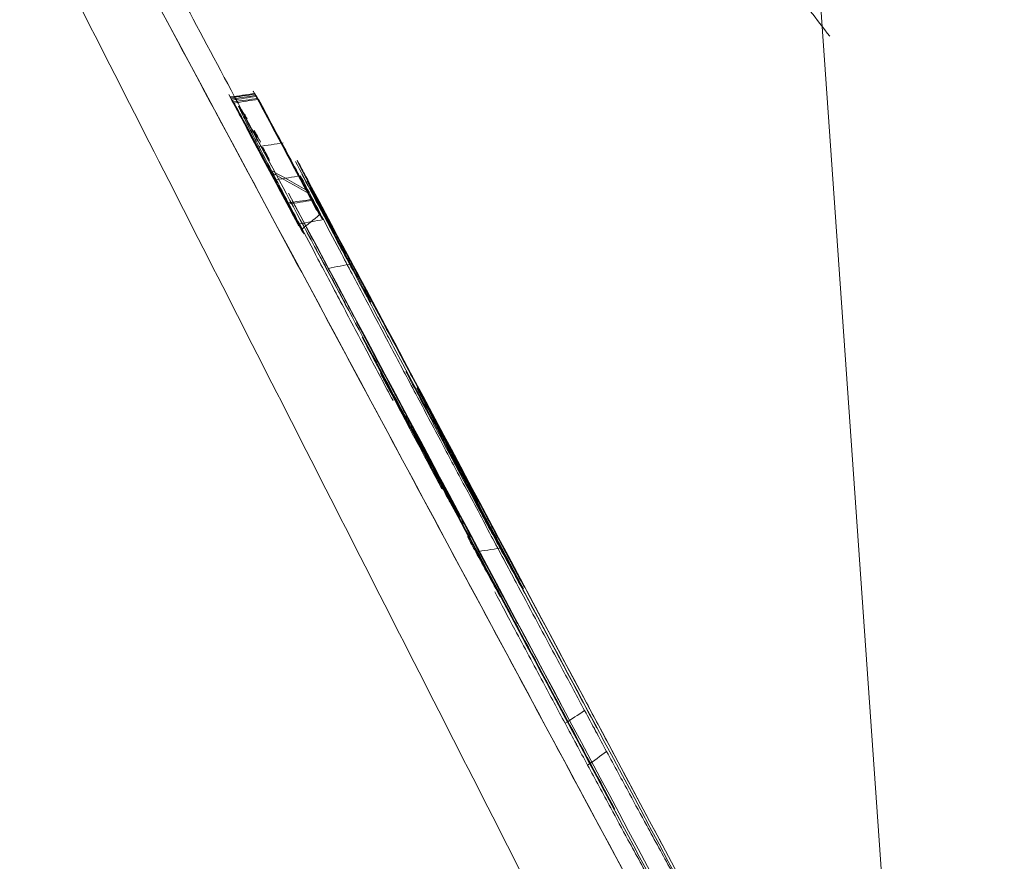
# Model space of a CAD drawing. Header units: millimetres. Extents: x -10 to 594, y 0 to 420.
# Tile 13 of 256: x 167.372 to 167.643, y 47.648 to 47.88. Entities that reach past the tile are written whole.
import ezdxf

# ---------------------------------------------------------------- set-up
doc = ezdxf.new("R2010")
doc.units = ezdxf.units.MM
doc.layers.add('1', color=7, linetype='Continuous', true_color=0xffffff)

msp = doc.modelspace()

# ---------------------------------------------------------------- linework, layer by layer
at = {"layer": '1', "color": 155, "linetype": 'Continuous', "lineweight": 18}
msp.add_line((167.52304, 48.88321), (167.62036, 47.49146), dxfattribs=at)
for points, knots in [([(167.91469, 46.95063), (167.91377, 46.95233), (167.85232, 47.06525), (167.67281, 47.39588), (167.35797, 47.98132), (167.08301, 48.49605), (166.94281, 48.75943), (166.87326, 48.89025)], [0, 0, 0, 0, 0.005099, 0.336733, 0.668366, 0.834183, 1, 1, 1, 1]), ([(166.87326, 48.89025), (166.87408, 48.88872), (166.87572, 48.88564), (166.87817, 48.88102), (166.88062, 48.87641), (166.88308, 48.8718), (166.88553, 48.86718), (166.88798, 48.86257), (166.89044, 48.85795), (166.89289, 48.85334), (166.89534, 48.84872), (166.8978, 48.84411), (166.90025, 48.83949), (166.90271, 48.83488), (166.90516, 48.83026), (166.90761, 48.82565), (166.91007, 48.82103), (166.91252, 48.81642), (166.91498, 48.8118), (166.91743, 48.80719), (166.91989, 48.80257), (166.92234, 48.79796), (166.9248, 48.79334), (166.92725, 48.78872), (166.92971, 48.78411), (166.93217, 48.77949), (166.93462, 48.77488), (166.93708, 48.77026), (166.93953, 48.76564), (166.94199, 48.76103), (166.94445, 48.75641), (166.9469, 48.75179), (166.94936, 48.74717), (166.95182, 48.74256), (166.95428, 48.73794), (166.95673, 48.73332), (166.95919, 48.7287), (166.96165, 48.72409), (166.96411, 48.71947), (166.96657, 48.71485), (166.96902, 48.71023), (166.97148, 48.70561), (166.97394, 48.70099), (166.9764, 48.69637), (166.97886, 48.69175), (166.98132, 48.68713), (166.98378, 48.68251), (166.98624, 48.67789), (166.9887, 48.67327), (166.99116, 48.66865), (166.99362, 48.66403), (166.99608, 48.65941), (166.99854, 48.65479), (167.001, 48.65017), (167.00346, 48.64555), (167.00592, 48.64093), (167.00838, 48.63631), (167.01084, 48.63169), (167.01331, 48.62706), (167.01577, 48.62244), (167.01823, 48.61782), (167.02069, 48.6132), (167.02316, 48.60857), (167.02562, 48.60395), (167.02808, 48.59933), (167.03055, 48.5947), (167.03301, 48.59008), (167.03547, 48.58546), (167.03794, 48.58083), (167.0404, 48.57621), (167.04287, 48.57158), (167.04533, 48.56696), (167.0478, 48.56233), (167.05026, 48.55771), (167.05273, 48.55308), (167.05519, 48.54845), (167.05766, 48.54383), (167.06012, 48.5392), (167.06259, 48.53457), (167.06506, 48.52995), (167.06752, 48.52532), (167.06999, 48.52069), (167.07246, 48.51607), (167.07493, 48.51144), (167.07739, 48.50681), (167.07986, 48.50218), (167.09545, 48.47294), (167.12407, 48.4193), (167.16543, 48.3418), (167.20646, 48.26502), (167.24713, 48.18894), (167.29079, 48.10735), (167.33719, 48.02071), (167.38603, 47.92961), (167.43395, 47.84032), (167.48085, 47.75304), (167.52653, 47.6681), (167.57079, 47.58591), (167.61351, 47.50665), (167.65463, 47.43045), (167.69404, 47.35751), (167.73161, 47.28804), (167.76726, 47.22218), (167.80461, 47.15326), (167.84259, 47.08326), (167.87982, 47.01473), (167.90273, 46.9726), (167.91377, 46.95232), (167.91469, 46.95062)], [0, 0, 0, 0, 0.001907, 0.003815, 0.005723, 0.00763, 0.009538, 0.011446, 0.013354, 0.015262, 0.01717, 0.019078, 0.020987, 0.022896, 0.024804, 0.026713, 0.028623, 0.030532, 0.032442, 0.034351, 0.036261, 0.038172, 0.040082, 0.041993, 0.043904, 0.045816, 0.047727, 0.04964, 0.051552, 0.053465, 0.055378, 0.057291, 0.059205, 0.061119, 0.063034, 0.064949, 0.066864, 0.06878, 0.070696, 0.072613, 0.07453, 0.076447, 0.078365, 0.080284, 0.082203, 0.084123, 0.086043, 0.087964, 0.089885, 0.091806, 0.093729, 0.095652, 0.097575, 0.099499, 0.101424, 0.103349, 0.105275, 0.107202, 0.109129, 0.111057, 0.112985, 0.114915, 0.116845, 0.118775, 0.120707, 0.122639, 0.124571, 0.126505, 0.128439, 0.130374, 0.13231, 0.134247, 0.136184, 0.138123, 0.140062, 0.142002, 0.143942, 0.145884, 0.147826, 0.14977, 0.151714, 0.153659, 0.155605, 0.157552, 0.1595, 0.161448, 0.163398, 0.196449, 0.229487, 0.26256, 0.295714, 0.328996, 0.370679, 0.412403, 0.454251, 0.496303, 0.538378, 0.580303, 0.622154, 0.664008, 0.705799, 0.747456, 0.789057, 0.830682, 0.885928, 0.940622, 0.994984, 1, 1, 1, 1]), ([(166.39744, 48.66296), (166.46995, 48.52637), (166.6159, 48.25177), (166.90109, 47.71673), (167.22532, 47.1118), (167.49771, 46.60764), (167.56409, 46.48559), (167.56409, 46.48559)], [0, 0, 0, 0, 0.125, 0.25, 0.5, 0.75, 1, 1, 1, 1]), ([(167.56409, 46.48559), (167.56409, 46.48559), (167.49771, 46.60764), (167.22532, 47.1118), (166.90109, 47.71673), (166.6159, 48.25177), (166.46995, 48.52637), (166.39744, 48.66296)], [0, 0, 0, 0, 0.25, 0.5, 0.75, 0.875, 1, 1, 1, 1]), ([(167.62635, 46.2982), (167.62635, 46.2982), (167.55369, 46.43138), (167.2569, 46.97937), (166.90516, 47.63447), (166.59654, 48.21269), (166.43875, 48.50919), (166.36039, 48.65663)], [0, 0, 0, 0, 0.25, 0.5, 0.75, 0.875, 1, 1, 1, 1]), ([(166.36039, 48.65663), (166.43875, 48.50919), (166.59654, 48.21269), (166.90516, 47.63447), (167.2569, 46.97937), (167.55369, 46.43138), (167.62635, 46.2982), (167.62635, 46.2982)], [0, 0, 0, 0, 0.125, 0.25, 0.5, 0.75, 1, 1, 1, 1]), ([(167.62094, 46.27928), (167.62094, 46.27928), (167.54779, 46.41321), (167.24902, 46.9642), (166.89493, 47.62285), (166.58423, 48.20421), (166.42537, 48.50233), (166.34648, 48.65057)], [0, 0, 0, 0, 0.25, 0.5, 0.75, 0.875, 1, 1, 1, 1]), ([(166.34648, 48.65057), (166.42537, 48.50233), (166.58423, 48.20421), (166.89493, 47.62285), (167.24902, 46.9642), (167.54764, 46.41349), (167.62083, 46.27948), (167.62094, 46.27928)], [0, 0, 0, 0, 0.125047, 0.250094, 0.500188, 0.750281, 1, 1, 1, 1]), ([(166.35393, 48.63656), (166.42419, 48.50467), (166.56557, 48.23958), (166.84153, 47.72347), (167.15461, 47.14095), (167.41672, 46.65681), (167.48039, 46.53991), (167.48039, 46.53991)], [0, 0, 0, 0, 0.125, 0.25, 0.5, 0.75, 1, 1, 1, 1]), ([(167.48039, 46.53991), (167.48039, 46.53991), (167.41672, 46.65681), (167.15461, 47.14095), (166.84153, 47.72347), (166.56557, 48.23958), (166.42419, 48.50467), (166.35393, 48.63656)], [0, 0, 0, 0, 0.25, 0.5, 0.75, 0.875, 1, 1, 1, 1]), ([(167.5252, 46.21151), (167.5252, 46.21151), (167.52527, 46.21138), (167.45133, 46.34555), (167.14894, 46.89786), (166.78953, 47.5594), (166.4735, 48.14416), (166.31174, 48.44425), (166.23136, 48.59352)], [0, 0, 0, 0, 0.0005, 0.250373, 0.500246, 0.75012, 0.875056, 1, 1, 1, 1]), ([(166.23137, 48.59353), (166.31174, 48.44427), (166.47349, 48.14419), (166.78952, 47.55944), (167.14893, 46.89788), (167.45133, 46.34556), (167.5252, 46.21152), (167.5252, 46.21152)], [0, 0, 0, 0, 0.124994, 0.249994, 0.499996, 0.749998, 1, 1, 1, 1]), ([(166.21097, 48.58206), (166.29099, 48.43376), (166.45202, 48.13567), (166.76654, 47.55492), (167.12398, 46.89826), (167.42439, 46.35047), (167.49771, 46.21762), (167.49771, 46.21762)], [0, 0, 0, 0, 0.125, 0.25, 0.5, 0.75, 1, 1, 1, 1]), ([(167.49771, 46.21762), (167.49771, 46.21762), (167.42439, 46.35047), (167.12398, 46.89826), (166.76654, 47.55492), (166.45202, 48.13567), (166.29099, 48.43376), (166.21097, 48.58206)], [0, 0, 0, 0, 0.25, 0.5, 0.75, 0.875, 1, 1, 1, 1]), ([(166.23865, 48.58002), (166.31003, 48.44757), (166.45359, 48.18146), (166.73353, 47.66371), (167.05052, 47.0801), (167.31522, 46.59594), (167.37938, 46.47921), (167.37938, 46.47921)], [0, 0, 0, 0, 0.125, 0.25, 0.5, 0.75, 1, 1, 1, 1]), ([(167.4511, 47.83328), (167.44922, 47.83681), (167.44444, 47.84577), (167.43967, 47.85473), (167.43677, 47.86016)], [0, 0, 0, 0, 0.394304, 1, 1, 1, 1]), ([(167.4511, 47.83328), (167.44867, 47.83786), (167.44398, 47.84668), (167.43929, 47.8555), (167.43703, 47.85975)], [0, 0, 0, 0, 0.518507, 1, 1, 1, 1]), ([(167.43029, 47.8588), (167.43272, 47.85422), (167.43623, 47.84763), (167.43973, 47.84104), (167.4408, 47.83903)], [0, 0, 0, 0, 0.694334, 1, 1, 1, 1]), ([(167.44135, 47.83818), (167.44024, 47.84026), (167.4366, 47.84705), (167.43297, 47.85385), (167.43044, 47.85857)], [0, 0, 0, 0, 0.305705, 1, 1, 1, 1]), ([(167.43064, 47.85827), (167.43316, 47.85353), (167.43674, 47.84683), (167.44031, 47.84013), (167.44135, 47.83818)], [0, 0, 0, 0, 0.708203, 1, 1, 1, 1]), ([(167.44987, 47.82227), (167.44671, 47.82821), (167.44037, 47.8401), (167.43403, 47.85199), (167.43085, 47.85793)], [0, 0, 0, 0, 0.499861, 1, 1, 1, 1]), ([(167.43116, 47.85746), (167.43377, 47.85256), (167.43872, 47.84329), (167.44366, 47.83402), (167.446, 47.82964)], [0, 0, 0, 0, 0.528094, 1, 1, 1, 1]), ([(167.44621, 47.82931), (167.44388, 47.83369), (167.43893, 47.84296), (167.43399, 47.85224), (167.43137, 47.85713)], [0, 0, 0, 0, 0.471905, 1, 1, 1, 1]), ([(167.43713, 47.8596), (167.43948, 47.85522), (167.44434, 47.84612), (167.44921, 47.83702), (167.45174, 47.83231)], [0, 0, 0, 0, 0.4815, 1, 1, 1, 1]), ([(167.45174, 47.83231), (167.44921, 47.83705), (167.44443, 47.84601), (167.43964, 47.85498), (167.43739, 47.8592)], [0, 0, 0, 0, 0.528871, 1, 1, 1, 1]), ([(167.43739, 47.8592), (167.44029, 47.85378), (167.44507, 47.84481), (167.44985, 47.83584), (167.45174, 47.83231)], [0, 0, 0, 0, 0.605314, 1, 1, 1, 1]), ([(167.43753, 47.85898), (167.44043, 47.85356), (167.44622, 47.8427), (167.45201, 47.83185), (167.4549, 47.82642)], [0, 0, 0, 0, 0.5, 1, 1, 1, 1]), ([(167.4549, 47.82642), (167.45201, 47.83185), (167.44622, 47.8427), (167.44043, 47.85356), (167.43753, 47.85898)], [0, 0, 0, 0, 0.5, 1, 1, 1, 1]), ([(167.45289, 47.83036), (167.45084, 47.8342), (167.4459, 47.84348), (167.44095, 47.85275), (167.43806, 47.85818)], [0, 0, 0, 0, 0.414702, 1, 1, 1, 1]), ([(167.43806, 47.85818), (167.44039, 47.8538), (167.44534, 47.84453), (167.45028, 47.83525), (167.45289, 47.83036)], [0, 0, 0, 0, 0.472085, 1, 1, 1, 1]), ([(167.4336, 47.85449), (167.43345, 47.85475), (167.43315, 47.85527), (167.43285, 47.85579), (167.43269, 47.85606)], [0, 0, 0, 0, 0.499981, 1, 1, 1, 1]), ([(167.43499, 47.85128), (167.43552, 47.85025), (167.43658, 47.8482), (167.43764, 47.84616), (167.43817, 47.84514)], [0, 0, 0, 0, 0.500046, 1, 1, 1, 1]), ([(167.43686, 47.84947), (167.43701, 47.84917), (167.43732, 47.84858), (167.43763, 47.84798), (167.43778, 47.84769)], [0, 0, 0, 0, 0.500058, 1, 1, 1, 1]), ([(167.44294, 47.83601), (167.44401, 47.83398), (167.44614, 47.82992), (167.44827, 47.82587), (167.44934, 47.82385)], [0, 0, 0, 0, 0.500088, 1, 1, 1, 1]), ([(167.6128, 47.52029), (167.58508, 47.57225), (167.52961, 47.67622), (167.47408, 47.78028), (167.4463, 47.83233)], [0, 0, 0, 0, 0.499983, 1, 1, 1, 1]), ([(167.44738, 47.83023), (167.45975, 47.80707), (167.48444, 47.7608), (167.50913, 47.71455), (167.52146, 47.69146)], [0, 0, 0, 0, 0.500564, 1, 1, 1, 1]), ([(167.52763, 47.69348), (167.51527, 47.71663), (167.49057, 47.76291), (167.46587, 47.8092), (167.45352, 47.83233)], [0, 0, 0, 0, 0.500353, 1, 1, 1, 1]), ([(167.45468, 47.82676), (167.45473, 47.82668), (167.45481, 47.82656), (167.45488, 47.82645), (167.4549, 47.82642)], [0, 0, 0, 0, 0.736747, 1, 1, 1, 1]), ([(167.46541, 47.79638), (167.46406, 47.79892), (167.46135, 47.804), (167.45863, 47.80907), (167.45727, 47.81161)], [0, 0, 0, 0, 0.499817, 1, 1, 1, 1]), ([(167.46381, 47.81293), (167.46516, 47.81042), (167.46783, 47.80542), (167.4705, 47.80043), (167.47183, 47.79794)], [0, 0, 0, 0, 0.50212, 1, 1, 1, 1]), ([(167.49573, 47.75161), (167.49669, 47.75012), (167.49767, 47.74862), (167.49846, 47.74741), (167.49858, 47.74723)], [0, 0, 0, 0, 0.844532, 1, 1, 1, 1]), ([(167.50468, 47.72119), (167.50355, 47.72325), (167.5013, 47.72736), (167.49903, 47.7315), (167.4979, 47.73357)], [0, 0, 0, 0, 0.500813, 1, 1, 1, 1]), ([(167.53396, 47.67861), (167.53295, 47.68048), (167.53094, 47.68424), (167.52892, 47.68799), (167.5279, 47.68989)], [0, 0, 0, 0, 0.496695, 1, 1, 1, 1]), ([(167.52251, 47.6864), (167.52354, 47.68448), (167.52561, 47.68063), (167.52767, 47.67679), (167.5287, 47.67487)], [0, 0, 0, 0, 0.500236, 1, 1, 1, 1])]:
    msp.add_open_spline(points, degree=3, knots=knots, dxfattribs=at)
for points, degree in [([(167.53622, 47.66275), (167.29249, 48.11912)], 1), ([(167.37414, 47.91274), (167.54721, 47.57307)], 1), ([(167.54721, 47.57307), (167.37414, 47.91274)], 1), ([(167.43703, 47.85975), (167.43479, 47.85944), (167.43254, 47.85912), (167.43029, 47.8588)], 3), ([(167.43662, 47.86038), (167.43952, 47.85496), (167.4453, 47.84411), (167.45109, 47.83326), (167.45398, 47.82783)], 3), ([(167.43677, 47.86016), (167.43672, 47.86023), (167.43667, 47.86031), (167.43662, 47.86038)], 3), ([(167.43703, 47.85975), (167.44172, 47.85093), (167.44641, 47.8421), (167.4511, 47.83328)], 3), ([(167.43713, 47.8596), (167.4371, 47.85965), (167.43707, 47.8597), (167.43703, 47.85975)], 3), ([(167.42987, 47.85945), (167.42994, 47.85934), (167.43002, 47.85922), (167.43009, 47.85911)], 3), ([(167.44888, 47.8238), (167.44254, 47.83568), (167.4362, 47.84757), (167.42987, 47.85945)], 3), ([(167.43009, 47.85911), (167.43366, 47.85241), (167.43723, 47.84572), (167.4408, 47.83903)], 3), ([(167.43029, 47.8588), (167.43034, 47.85872), (167.43039, 47.85864), (167.43044, 47.85857)], 3), ([(167.4408, 47.83903), (167.4373, 47.84562), (167.43379, 47.85221), (167.43029, 47.8588)], 3), ([(167.43044, 47.85857), (167.43267, 47.85891), (167.4349, 47.85926), (167.43713, 47.8596)], 3), ([(167.43044, 47.85857), (167.43408, 47.85177), (167.43771, 47.84497), (167.44135, 47.83818)], 3), ([(167.43063, 47.85827), (167.43071, 47.85816), (167.43078, 47.85805), (167.43085, 47.85793)], 3), ([(167.44135, 47.83818), (167.43778, 47.84488), (167.43421, 47.85157), (167.43063, 47.85827)], 3), ([(167.43739, 47.8592), (167.43514, 47.85889), (167.43289, 47.85858), (167.43064, 47.85827)], 3), ([(167.43085, 47.85793), (167.43308, 47.85828), (167.43531, 47.85863), (167.43753, 47.85898)], 3), ([(167.43085, 47.85793), (167.43719, 47.84604), (167.44353, 47.83416), (167.44987, 47.82227)], 3), ([(167.43792, 47.85839), (167.43567, 47.85808), (167.43341, 47.85777), (167.43116, 47.85746)], 3), ([(167.43116, 47.85746), (167.43123, 47.85735), (167.4313, 47.85724), (167.43137, 47.85713)], 3), ([(167.446, 47.82964), (167.44105, 47.83891), (167.43611, 47.84819), (167.43116, 47.85746)], 3), ([(167.43137, 47.85713), (167.4336, 47.85748), (167.43583, 47.85783), (167.43806, 47.85818)], 3), ([(167.43137, 47.85713), (167.43632, 47.84786), (167.44127, 47.83859), (167.44621, 47.82931)], 3), ([(167.45174, 47.83231), (167.44687, 47.8414), (167.442, 47.8505), (167.43713, 47.8596)], 3), ([(167.43258, 47.85623), (167.43262, 47.85617), (167.43266, 47.85612), (167.43269, 47.85606)], 3), ([(167.43273, 47.85583), (167.43268, 47.85596), (167.43263, 47.85609), (167.43258, 47.85623)], 3), ([(167.43259, 47.85623), (167.43264, 47.85609), (167.43268, 47.85596), (167.43273, 47.85583)], 3), ([(167.43269, 47.85606), (167.433, 47.85554), (167.4333, 47.85501), (167.4336, 47.8545)], 3), ([(167.43273, 47.85583), (167.43296, 47.85535), (167.43319, 47.85488), (167.43342, 47.85441)], 3), ([(167.43342, 47.85442), (167.43319, 47.85488), (167.43296, 47.85536), (167.43273, 47.85583)], 3), ([(167.43375, 47.85372), (167.43364, 47.85395), (167.43353, 47.85418), (167.43342, 47.85442)], 3), ([(167.4336, 47.8545), (167.43386, 47.85402), (167.43413, 47.85355), (167.4344, 47.85308)], 3), ([(167.4346, 47.85207), (167.43432, 47.85262), (167.43403, 47.85317), (167.43375, 47.85372)], 3), ([(167.43497, 47.85274), (167.43471, 47.85319), (167.43446, 47.85364), (167.4342, 47.85409)], 3), ([(167.4344, 47.85308), (167.43503, 47.85194), (167.43565, 47.8508), (167.43627, 47.84966)], 3), ([(167.43499, 47.85128), (167.43486, 47.85154), (167.43473, 47.85181), (167.4346, 47.85207)], 3), ([(167.43817, 47.84515), (167.43711, 47.84719), (167.43605, 47.84923), (167.43499, 47.85128)], 3), ([(167.43861, 47.84535), (167.43783, 47.84678), (167.43705, 47.84822), (167.43627, 47.84966)], 3), ([(167.43627, 47.84966), (167.43705, 47.84822), (167.43783, 47.84679), (167.43861, 47.84535)], 3), ([(167.43862, 47.84639), (167.43804, 47.84747), (167.43745, 47.84856), (167.43686, 47.84965)], 3), ([(167.43686, 47.84965), (167.43745, 47.84856), (167.43804, 47.84748), (167.43862, 47.84639)], 3), ([(167.43686, 47.84947), (167.43688, 47.84944), (167.4369, 47.84941), (167.43692, 47.84938)], 3), ([(167.43778, 47.84769), (167.43748, 47.84828), (167.43717, 47.84888), (167.43686, 47.84947)], 3), ([(167.44168, 47.85106), (167.44601, 47.84296), (167.45034, 47.83486), (167.45468, 47.82676)], 3), ([(167.45421, 47.82748), (167.45003, 47.83534), (167.44586, 47.8432), (167.44168, 47.85106)], 3), ([(167.43817, 47.84514), (167.4404, 47.84549), (167.44264, 47.84584), (167.44488, 47.84618)], 3), ([(167.43808, 47.84421), (167.44178, 47.83726), (167.44548, 47.8303), (167.44917, 47.82335)], 3), ([(167.44959, 47.82271), (167.44575, 47.82988), (167.44192, 47.83704), (167.43808, 47.84421)], 3), ([(167.44294, 47.83602), (167.44135, 47.83905), (167.43976, 47.8421), (167.43817, 47.84515)], 3), ([(167.43861, 47.84535), (167.43958, 47.84356), (167.44055, 47.84177), (167.44152, 47.83998)], 3), ([(167.44152, 47.83997), (167.44055, 47.84176), (167.43958, 47.84356), (167.43861, 47.84535)], 3), ([(167.44113, 47.84129), (167.44049, 47.84252), (167.43984, 47.84376), (167.43919, 47.84499)], 3), ([(167.4527, 47.8327), (167.4512, 47.83548), (167.4497, 47.83826), (167.44821, 47.84104)], 3), ([(167.44867, 47.84138), (167.44972, 47.83941), (167.45077, 47.83745), (167.45182, 47.83548)], 3), ([(167.45411, 47.83107), (167.4523, 47.83444), (167.45048, 47.83782), (167.44867, 47.84121)], 3), ([(167.45004, 47.83893), (167.44968, 47.83959), (167.44933, 47.84025), (167.44897, 47.84092)], 3), ([(167.4408, 47.83903), (167.44423, 47.83711), (167.44767, 47.8352), (167.4511, 47.83328)], 3), ([(167.44135, 47.83818), (167.44481, 47.83622), (167.44827, 47.83426), (167.45174, 47.83231)], 3), ([(167.45174, 47.83231), (167.44827, 47.83426), (167.44481, 47.83622), (167.44135, 47.83818)], 3), ([(167.45215, 47.83497), (167.45144, 47.83629), (167.45074, 47.83761), (167.45004, 47.83893)], 3), ([(167.44962, 47.83711), (167.44739, 47.83675), (167.44517, 47.83638), (167.44294, 47.83601)], 3), ([(167.44934, 47.82385), (167.44721, 47.8279), (167.44508, 47.83196), (167.44294, 47.83602)], 3), ([(167.45594, 47.82507), (167.45384, 47.82908), (167.45173, 47.8331), (167.44962, 47.83711)], 3), ([(167.44962, 47.8371), (167.45173, 47.83308), (167.45384, 47.82907), (167.45594, 47.82506)], 3), ([(167.45455, 47.82898), (167.45303, 47.83184), (167.45151, 47.83471), (167.44999, 47.83758)], 3), ([(167.48826, 47.76699), (167.47572, 47.79049), (167.46318, 47.81398), (167.45063, 47.83748)], 3), ([(167.45151, 47.8356), (167.45316, 47.83253), (167.45481, 47.82946), (167.45646, 47.82639)], 3), ([(167.45182, 47.83548), (167.45692, 47.82591), (167.46202, 47.81635), (167.46713, 47.80678)], 3), ([(167.45215, 47.83497), (167.50767, 47.73092), (167.56314, 47.62697), (167.61855, 47.5231)], 3), ([(167.61855, 47.5231), (167.56314, 47.62697), (167.50767, 47.73093), (167.45215, 47.83497)], 3), ([(167.45228, 47.83389), (167.45377, 47.83105), (167.45527, 47.82822), (167.45676, 47.82539)], 3), ([(167.45764, 47.8235), (167.456, 47.82657), (167.45435, 47.82964), (167.4527, 47.8327)], 3), ([(167.44575, 47.83002), (167.44583, 47.8299), (167.44591, 47.82977), (167.446, 47.82964)], 3), ([(167.44994, 47.82217), (167.44854, 47.82479), (167.44714, 47.82741), (167.44575, 47.83002)], 3), ([(167.446, 47.82964), (167.44825, 47.82995), (167.4505, 47.83026), (167.45275, 47.83057)], 3), ([(167.45289, 47.83036), (167.45067, 47.83001), (167.44844, 47.82966), (167.44621, 47.82931)], 3), ([(167.4463, 47.83233), (167.50186, 47.72823), (167.55736, 47.62421), (167.6128, 47.52029)], 3), ([(167.52145, 47.69146), (167.49678, 47.7377), (167.47208, 47.78396), (167.44738, 47.83023)], 3), ([(167.45251, 47.83095), (167.45335, 47.82937), (167.4542, 47.82778), (167.45504, 47.8262)], 3), ([(167.45275, 47.83057), (167.45267, 47.8307), (167.45259, 47.83082), (167.45251, 47.83095)], 3), ([(167.45314, 47.82998), (167.45306, 47.83011), (167.45298, 47.83023), (167.45289, 47.83036)], 3), ([(167.45567, 47.82524), (167.45482, 47.82682), (167.45398, 47.8284), (167.45314, 47.82998)], 3), ([(167.45352, 47.83233), (167.47823, 47.78603), (167.50294, 47.73975), (167.52763, 47.69348)], 3), ([(167.45789, 47.82401), (167.45663, 47.82636), (167.45537, 47.82871), (167.45411, 47.83107)], 3), ([(167.44621, 47.82931), (167.44629, 47.82919), (167.44637, 47.82907), (167.44645, 47.82895)], 3), ([(167.44645, 47.82895), (167.44784, 47.82633), (167.44924, 47.82371), (167.45064, 47.82109)], 3), ([(167.45398, 47.82783), (167.45406, 47.82771), (167.45414, 47.8276), (167.45421, 47.82748)], 3), ([(167.4612, 47.81644), (167.45898, 47.82061), (167.45677, 47.82479), (167.45455, 47.82898)], 3), ([(167.44934, 47.82385), (167.45154, 47.82425), (167.45374, 47.82466), (167.45594, 47.82507)], 3), ([(167.4549, 47.82642), (167.45322, 47.82504), (167.45155, 47.82365), (167.44987, 47.82227)], 3), ([(167.45504, 47.8262), (167.45525, 47.82588), (167.45546, 47.82555), (167.45567, 47.82524)], 3), ([(167.45594, 47.82506), (167.45762, 47.82189), (167.4593, 47.81872), (167.46097, 47.81555)], 3), ([(167.45646, 47.82639), (167.45864, 47.82232), (167.46083, 47.81825), (167.46301, 47.81418)], 3), ([(167.45676, 47.82539), (167.45846, 47.82219), (167.46015, 47.819), (167.46184, 47.8158)], 3), ([(167.44917, 47.82335), (167.44908, 47.8235), (167.44898, 47.82365), (167.44888, 47.8238)], 3), ([(167.45444, 47.81419), (167.45274, 47.81741), (167.45104, 47.82063), (167.44934, 47.82385)], 3), ([(167.44987, 47.82227), (167.44978, 47.82241), (167.44968, 47.82256), (167.44959, 47.82271)], 3), ([(167.45064, 47.82109), (167.45041, 47.82145), (167.45017, 47.82181), (167.44994, 47.82217)], 3), ([(167.45108, 47.82222), (167.45238, 47.81979), (167.45368, 47.81737), (167.45498, 47.81494)], 3), ([(167.4513, 47.82278), (167.45329, 47.81906), (167.45528, 47.81533), (167.45727, 47.81161)], 3), ([(167.46145, 47.8164), (167.46018, 47.81877), (167.45891, 47.82113), (167.45764, 47.8235)], 3), ([(167.46381, 47.81294), (167.46184, 47.81663), (167.45986, 47.82032), (167.45789, 47.82401)], 3), ([(167.46583, 47.80772), (167.46429, 47.81063), (167.46274, 47.81353), (167.4612, 47.81644)], 3), ([(167.46899, 47.80231), (167.46648, 47.80701), (167.46397, 47.81171), (167.46145, 47.8164)], 3), ([(167.46108, 47.80166), (167.45887, 47.80583), (167.45666, 47.81001), (167.45444, 47.81419)], 3), ([(167.45498, 47.81494), (167.4573, 47.81061), (167.45962, 47.80628), (167.46194, 47.80195)], 3), ([(167.46137, 47.80302), (167.45933, 47.80687), (167.45728, 47.81073), (167.45524, 47.81458)], 3), ([(167.46097, 47.81555), (167.46316, 47.81141), (167.46535, 47.80728), (167.46754, 47.80314)], 3), ([(167.46184, 47.8158), (167.46389, 47.81194), (167.46593, 47.80809), (167.46798, 47.80423)], 3), ([(167.46301, 47.81418), (167.465, 47.81048), (167.46698, 47.80677), (167.46896, 47.80307)], 3), ([(167.45727, 47.81161), (167.45945, 47.81205), (167.46163, 47.81249), (167.46381, 47.81293)], 3), ([(167.45727, 47.81161), (167.45999, 47.80654), (167.4627, 47.80146), (167.46541, 47.79639)], 3), ([(167.47182, 47.79795), (167.46915, 47.80295), (167.46648, 47.80794), (167.46381, 47.81294)], 3), ([(167.47264, 47.79494), (167.47037, 47.7992), (167.4681, 47.80346), (167.46583, 47.80772)], 3), ([(167.46713, 47.80678), (167.46959, 47.80216), (167.47206, 47.79754), (167.47452, 47.79292)], 3), ([(167.46843, 47.79075), (167.46597, 47.79535), (167.46352, 47.79995), (167.46107, 47.80455)], 3), ([(167.46194, 47.80195), (167.46175, 47.80231), (167.46156, 47.80266), (167.46137, 47.80302)], 3), ([(167.46754, 47.80314), (167.46992, 47.79865), (167.4723, 47.79416), (167.47468, 47.78968)], 3), ([(167.46798, 47.80423), (167.46832, 47.80359), (167.46866, 47.80295), (167.46899, 47.80231)], 3), ([(167.46896, 47.80307), (167.4704, 47.80039), (167.47183, 47.79771), (167.47327, 47.79502)], 3), ([(167.46832, 47.78799), (167.46591, 47.79255), (167.46349, 47.7971), (167.46108, 47.80166)], 3), ([(167.48084, 47.78107), (167.47784, 47.78669), (167.47483, 47.79232), (167.47182, 47.79795)], 3), ([(167.48239, 47.76439), (167.47663, 47.77519), (167.47086, 47.786), (167.46509, 47.7968)], 3), ([(167.46509, 47.7968), (167.47086, 47.78599), (167.47663, 47.77519), (167.48239, 47.76439)], 3), ([(167.46541, 47.79639), (167.46787, 47.79179), (167.47032, 47.7872), (167.47277, 47.78261)], 3), ([(167.47528, 47.78999), (167.4744, 47.79164), (167.47352, 47.79329), (167.47264, 47.79494)], 3), ([(167.47327, 47.79502), (167.47684, 47.78835), (167.48041, 47.78168), (167.48397, 47.77501)], 3), ([(167.46661, 47.79265), (167.46756, 47.79086), (167.46851, 47.78908), (167.46946, 47.7873)], 3), ([(167.47755, 47.77346), (167.47395, 47.78018), (167.47036, 47.7869), (167.46676, 47.79363)], 3), ([(167.47452, 47.79292), (167.47663, 47.78897), (167.47874, 47.78502), (167.48084, 47.78107)], 3), ([(167.47277, 47.78261), (167.47133, 47.78532), (167.46988, 47.78804), (167.46843, 47.79075)], 3), ([(167.47468, 47.78968), (167.47692, 47.78547), (167.47915, 47.78126), (167.48139, 47.77705)], 3), ([(167.63661, 47.48803), (167.58288, 47.58861), (167.5291, 47.68927), (167.47528, 47.78999)], 3), ([(167.47528, 47.78999), (167.5291, 47.68927), (167.58288, 47.58861), (167.63661, 47.48803)], 3), ([(167.47511, 47.77521), (167.47285, 47.77947), (167.47058, 47.78373), (167.46832, 47.78799)], 3), ([(167.46946, 47.7873), (167.50213, 47.72615), (167.53479, 47.66502), (167.56744, 47.60392)], 3), ([(167.53754, 47.65988), (167.51486, 47.70234), (167.49216, 47.74481), (167.46946, 47.7873)], 3), ([(167.47163, 47.78283), (167.47223, 47.78169), (167.47282, 47.78055), (167.47342, 47.77941)], 3), ([(167.47332, 47.7799), (167.47295, 47.78059), (167.47258, 47.78127), (167.47221, 47.78196)], 3), ([(167.48166, 47.77752), (167.48064, 47.77943), (167.47963, 47.78135), (167.47861, 47.78327)], 3), ([(167.47544, 47.77596), (167.47474, 47.77727), (167.47403, 47.77859), (167.47332, 47.7799)], 3), ([(167.47342, 47.77941), (167.47438, 47.77759), (167.47534, 47.77577), (167.47631, 47.77395)], 3), ([(167.48074, 47.77964), (167.48184, 47.7776), (167.48293, 47.77555), (167.48403, 47.77351)], 3), ([(167.48167, 47.77874), (167.48198, 47.77813), (167.4823, 47.77753), (167.48262, 47.77692)], 3), ([(167.4836, 47.77524), (167.48302, 47.77631), (167.48243, 47.77738), (167.48185, 47.77846)], 3), ([(167.47853, 47.77021), (167.4775, 47.77213), (167.47647, 47.77404), (167.47544, 47.77596)], 3), ([(167.48139, 47.77705), (167.4838, 47.77251), (167.48621, 47.76798), (167.48862, 47.76344)], 3), ([(167.48523, 47.77079), (167.48404, 47.77303), (167.48285, 47.77527), (167.48166, 47.77752)], 3), ([(167.48262, 47.77692), (167.48308, 47.77604), (167.48354, 47.77516), (167.48399, 47.77428)], 3), ([(167.47631, 47.77395), (167.47745, 47.7718), (167.4786, 47.76964), (167.47974, 47.76748)], 3), ([(167.48382, 47.76172), (167.48173, 47.76563), (167.47964, 47.76954), (167.47755, 47.77346)], 3), ([(167.48637, 47.77008), (167.48545, 47.7718), (167.48452, 47.77352), (167.4836, 47.77524)], 3), ([(167.48426, 47.77423), (167.48411, 47.77451), (167.48396, 47.77479), (167.48381, 47.77508)], 3), ([(167.48389, 47.77496), (167.48409, 47.77459), (167.48429, 47.77423), (167.48449, 47.77387)], 3), ([(167.48397, 47.77501), (167.48646, 47.77036), (167.48895, 47.7657), (167.49144, 47.76104)], 3), ([(167.48399, 47.77428), (167.48501, 47.77235), (167.48603, 47.77043), (167.48705, 47.76851)], 3), ([(167.48403, 47.77351), (167.48598, 47.76986), (167.48794, 47.7662), (167.48989, 47.76255)], 3), ([(167.48624, 47.77047), (167.48558, 47.77172), (167.48492, 47.77297), (167.48426, 47.77423)], 3), ([(167.48449, 47.77387), (167.48486, 47.77317), (167.48524, 47.77248), (167.48561, 47.77178)], 3), ([(167.48411, 47.75978), (167.48225, 47.76326), (167.48039, 47.76673), (167.47853, 47.77021)], 3), ([(167.47874, 47.771), (167.47888, 47.77073), (167.47902, 47.77045), (167.47917, 47.77018)], 3), ([(167.47939, 47.76983), (167.4792, 47.77018), (167.47901, 47.77053), (167.47882, 47.77088)], 3), ([(167.47917, 47.77018), (167.47982, 47.76894), (167.48047, 47.76771), (167.48111, 47.76648)], 3), ([(167.49095, 47.76004), (167.48904, 47.76362), (167.48713, 47.7672), (167.48523, 47.77079)], 3), ([(167.48561, 47.77178), (167.48652, 47.77008), (167.48744, 47.76839), (167.48835, 47.76669)], 3), ([(167.48875, 47.76572), (167.48791, 47.7673), (167.48707, 47.76888), (167.48624, 47.77047)], 3), ([(167.48048, 47.76781), (167.48012, 47.76848), (167.47975, 47.76916), (167.47939, 47.76983)], 3), ([(167.47974, 47.76748), (167.48156, 47.76407), (167.48337, 47.76066), (167.48519, 47.75724)], 3), ([(167.48317, 47.7628), (167.48228, 47.76447), (167.48138, 47.76614), (167.48048, 47.76781)], 3), ([(167.48964, 47.76399), (167.48855, 47.76602), (167.48746, 47.76805), (167.48637, 47.77008)], 3), ([(167.48705, 47.76851), (167.48824, 47.76626), (167.48943, 47.76402), (167.49062, 47.76177)], 3), ([(167.48111, 47.76648), (167.48193, 47.76493), (167.48275, 47.76339), (167.48356, 47.76185)], 3), ([(167.48113, 47.7663), (167.48219, 47.76432), (167.48325, 47.76234), (167.48432, 47.76036)], 3), ([(167.48815, 47.76575), (167.50111, 47.74149), (167.51407, 47.71724), (167.52703, 47.69298)], 3), ([(167.48986, 47.764), (167.48933, 47.765), (167.4888, 47.76599), (167.48826, 47.76699)], 3), ([(167.48835, 47.76669), (167.48944, 47.76465), (167.49053, 47.76262), (167.49162, 47.76059)], 3), ([(167.49337, 47.757), (167.49183, 47.75991), (167.49029, 47.76281), (167.48875, 47.76572)], 3), ([(167.48239, 47.76439), (167.48287, 47.7635), (167.48334, 47.76261), (167.48382, 47.76172)], 3), ([(167.48635, 47.75688), (167.48529, 47.75885), (167.48423, 47.76082), (167.48317, 47.7628)], 3), ([(167.48862, 47.76344), (167.4907, 47.75953), (167.49278, 47.75562), (167.49486, 47.75171)], 3), ([(167.49398, 47.7559), (167.49253, 47.75859), (167.49109, 47.76129), (167.48964, 47.76399)], 3), ([(167.4904, 47.763), (167.49022, 47.76333), (167.49004, 47.76367), (167.48986, 47.764)], 3), ([(167.48989, 47.76255), (167.49184, 47.7589), (167.49378, 47.75525), (167.49573, 47.75161)], 3), ([(167.49144, 47.76104), (167.49109, 47.7617), (167.49074, 47.76235), (167.4904, 47.763)], 3), ([(167.48356, 47.76185), (167.48506, 47.75903), (167.48655, 47.75622), (167.48804, 47.75341)], 3), ([(167.4906, 47.74762), (167.48843, 47.75168), (167.48627, 47.75573), (167.48411, 47.75978)], 3), ([(167.48432, 47.76036), (167.48574, 47.75771), (167.48716, 47.75505), (167.48858, 47.7524)], 3), ([(167.49062, 47.76177), (167.49271, 47.75785), (167.49479, 47.75394), (167.49687, 47.75003)], 3), ([(167.49464, 47.75311), (167.49341, 47.75542), (167.49218, 47.75773), (167.49095, 47.76004)], 3), ([(167.49162, 47.76059), (167.49358, 47.75692), (167.49554, 47.75326), (167.4975, 47.74959)], 3), ([(167.48519, 47.75724), (167.4863, 47.75515), (167.48742, 47.75305), (167.48854, 47.75096)], 3), ([(167.49123, 47.74701), (167.48923, 47.75078), (167.48722, 47.75455), (167.48521, 47.75832)], 3), ([(167.49197, 47.74636), (167.4901, 47.74987), (167.48822, 47.75338), (167.48635, 47.75688)], 3), ([(167.49858, 47.74723), (167.49684, 47.75048), (167.49511, 47.75374), (167.49337, 47.757)], 3), ([(167.49666, 47.75088), (167.49577, 47.75255), (167.49487, 47.75422), (167.49398, 47.7559)], 3), ([(167.48804, 47.75341), (167.48986, 47.74999), (167.49168, 47.74657), (167.4935, 47.74315)], 3), ([(167.48858, 47.7524), (167.48951, 47.75067), (167.49043, 47.74894), (167.49136, 47.74721)], 3), ([(167.49894, 47.74508), (167.49751, 47.74776), (167.49607, 47.75043), (167.49464, 47.75311)], 3), ([(167.49486, 47.75171), (167.4973, 47.74713), (167.49975, 47.74254), (167.50219, 47.73795)], 3), ([(167.49721, 47.74986), (167.49703, 47.7502), (167.49685, 47.75054), (167.49666, 47.75088)], 3), ([(167.49687, 47.75003), (167.49915, 47.74576), (167.50142, 47.7415), (167.50369, 47.73724)], 3), ([(167.4975, 47.74959), (167.49962, 47.74561), (167.50175, 47.74164), (167.50387, 47.73766)], 3), ([(167.4935, 47.74315), (167.49273, 47.74434), (167.49175, 47.74584), (167.4906, 47.74762)], 3), ([(167.49815, 47.7348), (167.49609, 47.73865), (167.49403, 47.74251), (167.49197, 47.74636)], 3), ([(167.50205, 47.74117), (167.50081, 47.74349), (167.49958, 47.7458), (167.49835, 47.74811)], 3), ([(167.50228, 47.73887), (167.50117, 47.74094), (167.50005, 47.74301), (167.49894, 47.74508)], 3), ([(167.49561, 47.73779), (167.49637, 47.73638), (167.49713, 47.73498), (167.4979, 47.73357)], 3), ([(167.49617, 47.73859), (167.50058, 47.73032), (167.505, 47.72205), (167.50942, 47.71377)], 3), ([(167.50219, 47.73795), (167.50447, 47.73367), (167.50675, 47.7294), (167.50903, 47.72512)], 3), ([(167.50462, 47.73457), (167.50384, 47.736), (167.50306, 47.73744), (167.50228, 47.73887)], 3), ([(167.50387, 47.73766), (167.50635, 47.73302), (167.50882, 47.72839), (167.5113, 47.72375)], 3), ([(167.50369, 47.73724), (167.50615, 47.73261), (167.50862, 47.72799), (167.51109, 47.72337)], 3), ([(167.50501, 47.72116), (167.50263, 47.72563), (167.50024, 47.7301), (167.49786, 47.73457)], 3), ([(167.4979, 47.73357), (167.50014, 47.73391), (167.50237, 47.73425), (167.50461, 47.7346)], 3), ([(167.4979, 47.73357), (167.50017, 47.72943), (167.50243, 47.7253), (167.50467, 47.72119)], 3), ([(167.50538, 47.72126), (167.50297, 47.72577), (167.50056, 47.73028), (167.49815, 47.7348)], 3), ([(167.50461, 47.7346), (167.50689, 47.73044), (167.50915, 47.72631), (167.5114, 47.7222)], 3), ([(167.5114, 47.72218), (167.50915, 47.72629), (167.50689, 47.73042), (167.50462, 47.73457)], 3), ([(167.50903, 47.72512), (167.5108, 47.72181), (167.51256, 47.71851), (167.51433, 47.7152)], 3), ([(167.50866, 47.71222), (167.50682, 47.71567), (167.50497, 47.71913), (167.50313, 47.72258)], 3), ([(167.51433, 47.7152), (167.51686, 47.71048), (167.51939, 47.70576), (167.52192, 47.70104)], 3), ([(167.51644, 47.6977), (167.51385, 47.70254), (167.51126, 47.70738), (167.50866, 47.71222)], 3), ([(167.52192, 47.70104), (167.52391, 47.69732), (167.52591, 47.6936), (167.5279, 47.68988)], 3), ([(167.5225, 47.6864), (167.52048, 47.69017), (167.51846, 47.69394), (167.51644, 47.6977)], 3), ([(167.52703, 47.69298), (167.52844, 47.69035), (167.52985, 47.68772), (167.53125, 47.68508)], 3), ([(167.52763, 47.69348), (167.52975, 47.68952), (167.53186, 47.68555), (167.53398, 47.68158)], 3), ([(167.5279, 47.68989), (167.5261, 47.68872), (167.5243, 47.68756), (167.52251, 47.6864)], 3), ([(167.5279, 47.68988), (167.52992, 47.68612), (167.53194, 47.68237), (167.53396, 47.67861)], 3), ([(167.5287, 47.67487), (167.52664, 47.67871), (167.52457, 47.68256), (167.5225, 47.6864)], 3), ([(167.53398, 47.68158), (167.53575, 47.67827), (167.53752, 47.67496), (167.53928, 47.67165)], 3), ([(167.5287, 47.67487), (167.53045, 47.67612), (167.53221, 47.67737), (167.53396, 47.67861)], 3), ([(167.53396, 47.67861), (167.53606, 47.67473), (167.53816, 47.67085), (167.54026, 47.66697)], 3), ([(167.53508, 47.66308), (167.53295, 47.66701), (167.53083, 47.67094), (167.5287, 47.67487)], 3), ([(167.53928, 47.67165), (167.54123, 47.66801), (167.54317, 47.66436), (167.54512, 47.66072)], 3), ([(167.54026, 47.66697), (167.54183, 47.66407), (167.54341, 47.66118), (167.54498, 47.65829)], 3), ([(167.53982, 47.65435), (167.53824, 47.65726), (167.53666, 47.66017), (167.53508, 47.66308)], 3), ([(167.54512, 47.66072), (167.54689, 47.65741), (167.54866, 47.65409), (167.55043, 47.65078)], 3), ([(167.54498, 47.65829), (167.54722, 47.65419), (167.54946, 47.65009), (167.55169, 47.64602)], 3), ([(167.54656, 47.64203), (167.54432, 47.64613), (167.54208, 47.65023), (167.53982, 47.65435)], 3)]:
    msp.add_open_spline(points, degree=degree, dxfattribs=at)
at = {"layer": '1', "color": 155, "linetype": 'Continuous', "lineweight": 13}
msp.add_open_spline([(167.5954, 47.87554), (167.59362, 47.87785), (167.59183, 47.88016), (167.58543, 47.88833), (167.58079, 47.89417), (167.57138, 47.9058), (167.55714, 47.92311), (167.53759, 47.9457), (167.52, 47.96504), (167.51108, 47.9746), (167.50659, 47.97936), (167.50434, 47.98173), (167.50321, 47.98291), (167.50273, 47.98342), (167.5024, 47.98375), (167.50224, 47.98393), (167.50208, 47.98409)], degree=3, knots=[0, 0, 0, 0, 0.061327, 0.061327, 0.217772, 0.217772, 0.374218, 0.687109, 0.843554, 0.921777, 0.960889, 0.980444, 0.990222, 0.995111, 0.995111, 1, 1, 1, 1], dxfattribs=at)

doc.saveas('drawing.dxf')
